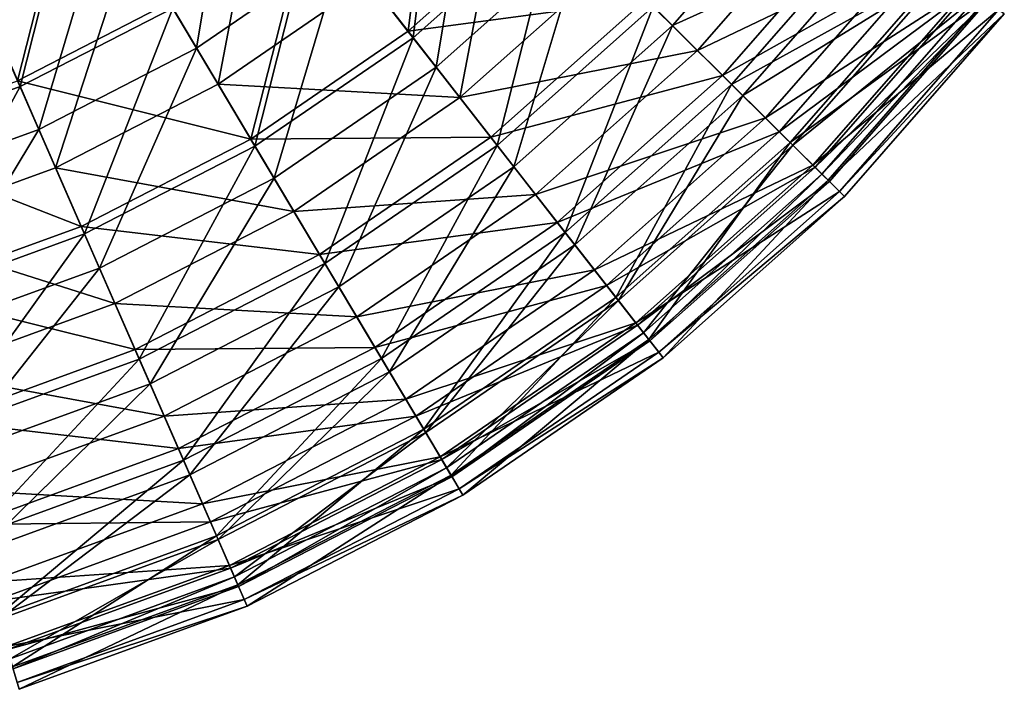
# Model space of a CAD drawing. Header units: millimetres. Extents: x -168 to 182, y 99 to 449.
# Tile 144 of 157: x 57 to 146, y 106 to 167. Entities that reach past the tile are written whole.
import ezdxf

# ---------------------------------------------------------------- set-up
doc = ezdxf.new("R2010")
doc.units = ezdxf.units.MM
doc.header["$LTSCALE"] = 25.4
doc.layers.get('0').update_dxf_attribs({"true_color": 0xff5454})

# ---------------------------------------------------------------- blocks, each defined once
blk = doc.blocks.new('SPHERE-XL-7846.STL#1')
at = {"color": 7, "true_color": 0xe6ffff}
mesh = blk.add_polyface(dxfattribs=at)
corners = [(94.376, 187.459, 290.939), (91.673, 165.878, 274.434), (82.825, 177.197, 290.939), (104.574, 177.338, 274.434)]
mesh.append_faces([[corners[k] for k in face] for face in [(0, 1, 2), (1, 0, 3)]], dxfattribs={"vtx0": -1, "color": 7})
mesh = blk.add_polyface(dxfattribs=at)
corners = [(128.257, 180.843, 88.494), (107.498, 174.437, 69.832), (115.608, 166.387, 88.494), (119.201, 187.813, 69.832)]
mesh.append_faces([[corners[k] for k in face] for face in [(0, 1, 2), (1, 0, 3)]], dxfattribs={"vtx0": -1, "color": 7})
mesh = blk.add_polyface(dxfattribs=at)
corners = [(92.131, 165.293, 276.746), (94.787, 187.052, 293.193), (83.181, 176.741, 293.193), (105.102, 176.815, 276.746)]
mesh.append_faces([[corners[k] for k in face] for face in [(0, 1, 2), (1, 0, 3)]], dxfattribs={"vtx0": -1, "color": 7})
mesh = blk.add_polyface(dxfattribs=at)
corners = [(72.534, 164.346, 52.762), (76.085, 185.818, 37.558), (64.472, 177.861, 37.558), (85.778, 173.42, 52.762)]
mesh.append_faces([[corners[k] for k in face] for face in [(0, 1, 2), (1, 0, 3)]], dxfattribs={"vtx0": -1, "color": 7})
mesh = blk.add_polyface(dxfattribs=at)
corners = [(109.977, 171.977, 71.376), (130.78, 178.901, 90.298), (117.869, 164.144, 90.298), (121.969, 185.683, 71.376)]
mesh.append_faces([[corners[k] for k in face] for face in [(0, 1, 2), (1, 0, 3)]], dxfattribs={"vtx0": -1, "color": 7})
mesh = blk.add_polyface(dxfattribs=at)
corners = [(94.21, 162.633, 69.832), (97.78, 184.082, 52.762), (85.778, 173.42, 52.762), (107.498, 174.437, 69.832)]
mesh.append_faces([[corners[k] for k in face] for face in [(0, 1, 2), (1, 0, 3)]], dxfattribs={"vtx0": -1, "color": 7})
mesh = blk.add_polyface(dxfattribs=at)
corners = [(113.211, 168.766, 256.248), (133.328, 176.94, 236.671), (120.15, 161.879, 236.671), (125.58, 182.903, 256.248)]
mesh.append_faces([[corners[k] for k in face] for face in [(0, 1, 2), (1, 0, 3)]], dxfattribs={"vtx0": -1, "color": 7})
mesh = blk.add_polyface(dxfattribs=at)
corners = [(61.709, 182.494, 305.499), (56.337, 161.397, 290.939), (49.792, 176.365, 305.499), (70.078, 168.464, 290.939)]
mesh.append_faces([[corners[k] for k in face] for face in [(0, 1, 2), (1, 0, 3)]], dxfattribs={"vtx0": -1, "color": 7})
mesh = blk.add_polyface(dxfattribs=at)
corners = [(56.569, 160.867, 293.193), (61.934, 182.117, 307.692), (49.968, 175.963, 307.692), (70.374, 167.967, 293.193)]
mesh.append_faces([[corners[k] for k in face] for face in [(0, 1, 2), (1, 0, 3)]], dxfattribs={"vtx0": -1, "color": 7})
mesh = blk.add_polyface(dxfattribs=at)
corners = [(78.58, 182.627, 38.428), (74.473, 161.097, 53.995), (66.547, 174.383, 38.428), (88.108, 170.439, 53.995)]
mesh.append_faces([[corners[k] for k in face] for face in [(0, 1, 2), (1, 0, 3)]], dxfattribs={"vtx0": -1, "color": 7})
mesh = blk.add_polyface(dxfattribs=at)
corners = [(134.237, 176.24, 239.069), (113.873, 168.109, 258.609), (120.965, 161.071, 239.069), (126.319, 182.334, 258.609)]
mesh.append_faces([[corners[k] for k in face] for face in [(0, 1, 2), (1, 0, 3)]], dxfattribs={"vtx0": -1, "color": 7})
mesh = blk.add_polyface(dxfattribs=at)
corners = [(100.465, 181.416, 53.995), (96.361, 159.881, 71.376), (88.108, 170.439, 53.995), (109.977, 171.977, 71.376)]
mesh.append_faces([[corners[k] for k in face] for face in [(0, 1, 2), (1, 0, 3)]], dxfattribs={"vtx0": -1, "color": 7})
mesh = blk.add_polyface(dxfattribs=at)
corners = [(135.373, 175.366, 108.449), (115.608, 166.387, 88.494), (121.982, 160.061, 108.449), (128.257, 180.843, 88.494)]
mesh.append_faces([[corners[k] for k in face] for face in [(0, 1, 2), (1, 0, 3)]], dxfattribs={"vtx0": -1, "color": 7})
mesh = blk.add_polyface(dxfattribs=at)
corners = [(117.869, 164.144, 90.298), (137.646, 173.617, 110.462), (124.018, 158.041, 110.462), (130.78, 178.901, 90.298)]
mesh.append_faces([[corners[k] for k in face] for face in [(0, 1, 2), (1, 0, 3)]], dxfattribs={"vtx0": -1, "color": 7})
mesh = blk.add_polyface(dxfattribs=at)
corners = [(58.258, 157.004, 52.762), (64.472, 177.861, 37.558), (51.953, 171.423, 37.558), (72.534, 164.346, 52.762)]
mesh.append_faces([[corners[k] for k in face] for face in [(0, 1, 2), (1, 0, 3)]], dxfattribs={"vtx0": -1, "color": 7})
mesh = blk.add_polyface(dxfattribs=at)
corners = [(82.825, 177.197, 290.939), (77.438, 156.125, 274.434), (70.078, 168.464, 290.939), (91.673, 165.878, 274.434)]
mesh.append_faces([[corners[k] for k in face] for face in [(0, 1, 2), (1, 0, 3)]], dxfattribs={"vtx0": -1, "color": 7})
mesh = blk.add_polyface(dxfattribs=at)
corners = [(77.819, 155.487, 276.746), (83.181, 176.741, 293.193), (70.374, 167.967, 293.193), (92.131, 165.293, 276.746)]
mesh.append_faces([[corners[k] for k in face] for face in [(0, 1, 2), (1, 0, 3)]], dxfattribs={"vtx0": -1, "color": 7})
mesh = blk.add_polyface(dxfattribs=at)
corners = [(91.673, 165.878, 274.434), (113.211, 168.766, 256.248), (99.168, 156.291, 256.248), (104.574, 177.338, 274.434)]
mesh.append_faces([[corners[k] for k in face] for face in [(0, 1, 2), (1, 0, 3)]], dxfattribs={"vtx0": -1, "color": 7})
mesh = blk.add_polyface(dxfattribs=at)
corners = [(105.102, 176.815, 276.746), (99.743, 155.556, 258.609), (113.873, 168.109, 258.609), (92.131, 165.293, 276.746)]
mesh.append_faces([[corners[k] for k in face] for face in [(0, 1, 2), (1, 0, 3)]], dxfattribs={"vtx0": -1, "color": 7})
mesh = blk.add_polyface(dxfattribs=at)
corners = [(120.15, 161.879, 236.671), (139.054, 172.533, 216.016), (125.279, 156.789, 216.016), (133.328, 176.94, 236.671)]
mesh.append_faces([[corners[k] for k in face] for face in [(0, 1, 2), (1, 0, 3)]], dxfattribs={"vtx0": -1, "color": 7})
mesh = blk.add_polyface(dxfattribs=at)
corners = [(41.982, 155.553, 293.193), (49.968, 175.963, 307.692), (37.326, 171.357, 307.692), (56.569, 160.867, 293.193)]
mesh.append_faces([[corners[k] for k in face] for face in [(0, 1, 2), (1, 0, 3)]], dxfattribs={"vtx0": -1, "color": 7})
mesh = blk.add_polyface(dxfattribs=at)
corners = [(140.155, 171.686, 218.431), (120.965, 161.071, 239.069), (126.265, 155.81, 218.431), (134.237, 176.24, 239.069)]
mesh.append_faces([[corners[k] for k in face] for face in [(0, 1, 2), (1, 0, 3)]], dxfattribs={"vtx0": -1, "color": 7})
mesh = blk.add_polyface(dxfattribs=at)
corners = [(140.436, 171.469, 129.378), (121.982, 160.061, 108.449), (126.517, 155.56, 129.378), (135.373, 175.366, 108.449)]
mesh.append_faces([[corners[k] for k in face] for face in [(0, 1, 2), (1, 0, 3)]], dxfattribs={"vtx0": -1, "color": 7})
mesh = blk.add_polyface(dxfattribs=at)
corners = [(66.547, 174.383, 38.428), (59.774, 153.537, 53.995), (53.576, 167.712, 38.428), (74.473, 161.097, 53.995)]
mesh.append_faces([[corners[k] for k in face] for face in [(0, 1, 2), (1, 0, 3)]], dxfattribs={"vtx0": -1, "color": 7})
mesh = blk.add_polyface(dxfattribs=at)
corners = [(101.248, 153.63, 88.494), (107.498, 174.437, 69.832), (94.21, 162.633, 69.832), (115.608, 166.387, 88.494)]
mesh.append_faces([[corners[k] for k in face] for face in [(0, 1, 2), (1, 0, 3)]], dxfattribs={"vtx0": -1, "color": 7})
mesh = blk.add_polyface(dxfattribs=at)
corners = [(79.548, 152.588, 69.832), (85.778, 173.42, 52.762), (72.534, 164.346, 52.762), (94.21, 162.633, 69.832)]
mesh.append_faces([[corners[k] for k in face] for face in [(0, 1, 2), (1, 0, 3)]], dxfattribs={"vtx0": -1, "color": 7})
mesh = blk.add_polyface(dxfattribs=at)
corners = [(124.018, 158.041, 110.462), (142.457, 169.913, 131.553), (128.327, 153.764, 131.553), (137.646, 173.617, 110.462)]
mesh.append_faces([[corners[k] for k in face] for face in [(0, 1, 2), (1, 0, 3)]], dxfattribs={"vtx0": -1, "color": 7})
mesh = blk.add_polyface(dxfattribs=at)
corners = [(125.279, 156.789, 216.016), (142.669, 169.751, 194.614), (128.517, 153.576, 194.614), (139.054, 172.533, 216.016)]
mesh.append_faces([[corners[k] for k in face] for face in [(0, 1, 2), (1, 0, 3)]], dxfattribs={"vtx0": -1, "color": 7})
mesh = blk.add_polyface(dxfattribs=at)
corners = [(43.174, 151.509, 52.762), (51.953, 171.423, 37.558), (38.726, 166.605, 37.558), (58.258, 157.004, 52.762)]
mesh.append_faces([[corners[k] for k in face] for face in [(0, 1, 2), (1, 0, 3)]], dxfattribs={"vtx0": -1, "color": 7})
mesh = blk.add_polyface(dxfattribs=at)
corners = [(117.869, 164.144, 90.298), (96.361, 159.881, 71.376), (109.977, 171.977, 71.376), (103.209, 151.121, 90.298)]
mesh.append_faces([[corners[k] for k in face] for face in [(0, 1, 2), (1, 0, 3)]], dxfattribs={"vtx0": -1, "color": 7})
mesh = blk.add_polyface(dxfattribs=at)
corners = [(143.979, 168.743, 197.021), (126.265, 155.81, 218.431), (129.69, 152.411, 197.021), (140.155, 171.686, 218.431)]
mesh.append_faces([[corners[k] for k in face] for face in [(0, 1, 2), (1, 0, 3)]], dxfattribs={"vtx0": -1, "color": 7})
mesh = blk.add_polyface(dxfattribs=at)
corners = [(143.366, 169.214, 150.946), (126.517, 155.56, 129.378), (129.141, 152.956, 150.946), (140.436, 171.469, 129.378)]
mesh.append_faces([[corners[k] for k in face] for face in [(0, 1, 2), (1, 0, 3)]], dxfattribs={"vtx0": -1, "color": 7})
mesh = blk.add_polyface(dxfattribs=at)
corners = [(96.361, 159.881, 71.376), (74.473, 161.097, 53.995), (88.108, 170.439, 53.995), (81.337, 149.588, 71.376)]
mesh.append_faces([[corners[k] for k in face] for face in [(0, 1, 2), (1, 0, 3)]], dxfattribs={"vtx0": -1, "color": 7})
mesh = blk.add_polyface(dxfattribs=at)
corners = [(128.327, 153.764, 131.553), (145.139, 167.849, 153.238), (130.729, 151.38, 153.238), (142.457, 169.913, 131.553)]
mesh.append_faces([[corners[k] for k in face] for face in [(0, 1, 2), (1, 0, 3)]], dxfattribs={"vtx0": -1, "color": 7})
mesh = blk.add_polyface(dxfattribs=at)
corners = [(128.517, 153.576, 194.614), (144.114, 168.639, 172.808), (129.811, 152.291, 172.808), (142.669, 169.751, 194.614)]
mesh.append_faces([[corners[k] for k in face] for face in [(0, 1, 2), (1, 0, 3)]], dxfattribs={"vtx0": -1, "color": 7})
mesh = blk.add_polyface(dxfattribs=at)
corners = [(56.337, 161.397, 290.939), (77.438, 156.125, 274.434), (62.093, 148.233, 274.434), (70.078, 168.464, 290.939)]
mesh.append_faces([[corners[k] for k in face] for face in [(0, 1, 2), (1, 0, 3)]], dxfattribs={"vtx0": -1, "color": 7})
mesh = blk.add_polyface(dxfattribs=at)
corners = [(99.168, 156.291, 256.248), (120.15, 161.879, 236.671), (105.189, 148.589, 236.671), (113.211, 168.766, 256.248)]
mesh.append_faces([[corners[k] for k in face] for face in [(0, 1, 2), (1, 0, 3)]], dxfattribs={"vtx0": -1, "color": 7})
mesh = blk.add_polyface(dxfattribs=at)
corners = [(144.114, 168.639, 172.808), (129.141, 152.956, 150.946), (129.811, 152.291, 172.808), (143.366, 169.214, 150.946)]
mesh.append_faces([[corners[k] for k in face] for face in [(0, 1, 2), (1, 0, 3)]], dxfattribs={"vtx0": -1, "color": 7})
mesh = blk.add_polyface(dxfattribs=at)
corners = [(145.649, 167.457, 175.175), (129.69, 152.411, 197.021), (131.186, 150.927, 175.175), (143.979, 168.743, 197.021)]
mesh.append_faces([[corners[k] for k in face] for face in [(0, 1, 2), (1, 0, 3)]], dxfattribs={"vtx0": -1, "color": 7})
mesh = blk.add_polyface(dxfattribs=at)
corners = [(53.576, 167.712, 38.428), (44.243, 147.879, 53.995), (39.871, 162.719, 38.428), (59.774, 153.537, 53.995)]
mesh.append_faces([[corners[k] for k in face] for face in [(0, 1, 2), (1, 0, 3)]], dxfattribs={"vtx0": -1, "color": 7})
mesh = blk.add_polyface(dxfattribs=at)
corners = [(70.374, 167.967, 293.193), (62.39, 147.552, 276.746), (77.819, 155.487, 276.746), (56.569, 160.867, 293.193)]
mesh.append_faces([[corners[k] for k in face] for face in [(0, 1, 2), (1, 0, 3)]], dxfattribs={"vtx0": -1, "color": 7})
mesh = blk.add_polyface(dxfattribs=at)
corners = [(113.873, 168.109, 258.609), (105.896, 147.684, 239.069), (120.965, 161.071, 239.069), (99.743, 155.556, 258.609)]
mesh.append_faces([[corners[k] for k in face] for face in [(0, 1, 2), (1, 0, 3)]], dxfattribs={"vtx0": -1, "color": 7})
mesh = blk.add_polyface(dxfattribs=at)
corners = [(130.729, 151.38, 153.238), (145.649, 167.457, 175.175), (131.186, 150.927, 175.175), (145.139, 167.849, 153.238)]
mesh.append_faces([[corners[k] for k in face] for face in [(0, 1, 2), (1, 0, 3)]], dxfattribs={"vtx0": -1, "color": 7})
mesh = blk.add_polyface(dxfattribs=at)
corners = [(77.438, 156.125, 274.434), (99.168, 156.291, 256.248), (83.672, 145.674, 256.248), (91.673, 165.878, 274.434)]
mesh.append_faces([[corners[k] for k in face] for face in [(0, 1, 2), (1, 0, 3)]], dxfattribs={"vtx0": -1, "color": 7})
mesh = blk.add_polyface(dxfattribs=at)
corners = [(106.779, 146.555, 108.449), (115.608, 166.387, 88.494), (101.248, 153.63, 88.494), (121.982, 160.061, 108.449)]
mesh.append_faces([[corners[k] for k in face] for face in [(0, 1, 2), (1, 0, 3)]], dxfattribs={"vtx0": -1, "color": 7})
mesh = blk.add_polyface(dxfattribs=at)
corners = [(92.131, 165.293, 276.746), (84.15, 144.873, 258.609), (99.743, 155.556, 258.609), (77.819, 155.487, 276.746)]
mesh.append_faces([[corners[k] for k in face] for face in [(0, 1, 2), (1, 0, 3)]], dxfattribs={"vtx0": -1, "color": 7})
mesh = blk.add_polyface(dxfattribs=at)
corners = [(63.743, 144.459, 69.832), (72.534, 164.346, 52.762), (58.258, 157.004, 52.762), (79.548, 152.588, 69.832)]
mesh.append_faces([[corners[k] for k in face] for face in [(0, 1, 2), (1, 0, 3)]], dxfattribs={"vtx0": -1, "color": 7})
mesh = blk.add_polyface(dxfattribs=at)
corners = [(124.018, 158.041, 110.462), (103.209, 151.121, 90.298), (117.869, 164.144, 90.298), (108.545, 144.296, 110.462)]
mesh.append_faces([[corners[k] for k in face] for face in [(0, 1, 2), (1, 0, 3)]], dxfattribs={"vtx0": -1, "color": 7})
mesh = blk.add_polyface(dxfattribs=at)
corners = [(85.402, 142.774, 88.494), (94.21, 162.633, 69.832), (79.548, 152.588, 69.832), (101.248, 153.63, 88.494)]
mesh.append_faces([[corners[k] for k in face] for face in [(0, 1, 2), (1, 0, 3)]], dxfattribs={"vtx0": -1, "color": 7})
mesh = blk.add_polyface(dxfattribs=at)
corners = [(41.819, 156.108, 290.939), (62.093, 148.233, 274.434), (45.879, 142.327, 274.434), (56.337, 161.397, 290.939)]
mesh.append_faces([[corners[k] for k in face] for face in [(0, 1, 2), (1, 0, 3)]], dxfattribs={"vtx0": -1, "color": 7})
mesh = blk.add_polyface(dxfattribs=at)
corners = [(105.189, 148.589, 236.671), (125.279, 156.789, 216.016), (109.64, 142.895, 216.016), (120.15, 161.879, 236.671)]
mesh.append_faces([[corners[k] for k in face] for face in [(0, 1, 2), (1, 0, 3)]], dxfattribs={"vtx0": -1, "color": 7})
mesh = blk.add_polyface(dxfattribs=at)
corners = [(56.569, 160.867, 293.193), (46.089, 141.614, 276.746), (62.39, 147.552, 276.746), (41.982, 155.553, 293.193)]
mesh.append_faces([[corners[k] for k in face] for face in [(0, 1, 2), (1, 0, 3)]], dxfattribs={"vtx0": -1, "color": 7})
mesh = blk.add_polyface(dxfattribs=at)
corners = [(81.337, 149.588, 71.376), (59.774, 153.537, 53.995), (74.473, 161.097, 53.995), (65.142, 141.259, 71.376)]
mesh.append_faces([[corners[k] for k in face] for face in [(0, 1, 2), (1, 0, 3)]], dxfattribs={"vtx0": -1, "color": 7})
mesh = blk.add_polyface(dxfattribs=at)
corners = [(120.965, 161.071, 239.069), (110.495, 141.801, 218.431), (126.265, 155.81, 218.431), (105.896, 147.684, 239.069)]
mesh.append_faces([[corners[k] for k in face] for face in [(0, 1, 2), (1, 0, 3)]], dxfattribs={"vtx0": -1, "color": 7})
mesh = blk.add_polyface(dxfattribs=at)
corners = [(103.209, 151.121, 90.298), (81.337, 149.588, 71.376), (96.361, 159.881, 71.376), (87.034, 140.039, 90.298)]
mesh.append_faces([[corners[k] for k in face] for face in [(0, 1, 2), (1, 0, 3)]], dxfattribs={"vtx0": -1, "color": 7})
mesh = blk.add_polyface(dxfattribs=at)
corners = [(110.714, 141.521, 129.378), (121.982, 160.061, 108.449), (106.779, 146.555, 108.449), (126.517, 155.56, 129.378)]
mesh.append_faces([[corners[k] for k in face] for face in [(0, 1, 2), (1, 0, 3)]], dxfattribs={"vtx0": -1, "color": 7})
mesh = blk.add_polyface(dxfattribs=at)
corners = [(128.327, 153.764, 131.553), (108.545, 144.296, 110.462), (124.018, 158.041, 110.462), (112.285, 139.512, 131.553)]
mesh.append_faces([[corners[k] for k in face] for face in [(0, 1, 2), (1, 0, 3)]], dxfattribs={"vtx0": -1, "color": 7})
mesh = blk.add_polyface(dxfattribs=at)
corners = [(47.043, 138.376, 69.832), (58.258, 157.004, 52.762), (43.174, 151.509, 52.762), (63.743, 144.459, 69.832)]
mesh.append_faces([[corners[k] for k in face] for face in [(0, 1, 2), (1, 0, 3)]], dxfattribs={"vtx0": -1, "color": 7})
mesh = blk.add_polyface(dxfattribs=at)
corners = [(62.093, 148.233, 274.434), (83.672, 145.674, 256.248), (66.968, 137.083, 256.248), (77.438, 156.125, 274.434)]
mesh.append_faces([[corners[k] for k in face] for face in [(0, 1, 2), (1, 0, 3)]], dxfattribs={"vtx0": -1, "color": 7})
mesh = blk.add_polyface(dxfattribs=at)
corners = [(83.672, 145.674, 256.248), (105.189, 148.589, 236.671), (88.68, 137.278, 236.671), (99.168, 156.291, 256.248)]
mesh.append_faces([[corners[k] for k in face] for face in [(0, 1, 2), (1, 0, 3)]], dxfattribs={"vtx0": -1, "color": 7})
mesh = blk.add_polyface(dxfattribs=at)
corners = [(109.64, 142.895, 216.016), (128.517, 153.576, 194.614), (112.449, 139.302, 194.614), (125.279, 156.789, 216.016)]
mesh.append_faces([[corners[k] for k in face] for face in [(0, 1, 2), (1, 0, 3)]], dxfattribs={"vtx0": -1, "color": 7})
mesh = blk.add_polyface(dxfattribs=at)
corners = [(77.819, 155.487, 276.746), (67.341, 136.228, 258.609), (84.15, 144.873, 258.609), (62.39, 147.552, 276.746)]
mesh.append_faces([[corners[k] for k in face] for face in [(0, 1, 2), (1, 0, 3)]], dxfattribs={"vtx0": -1, "color": 7})
mesh = blk.add_polyface(dxfattribs=at)
corners = [(99.743, 155.556, 258.609), (89.269, 136.292, 239.069), (105.896, 147.684, 239.069), (84.15, 144.873, 258.609)]
mesh.append_faces([[corners[k] for k in face] for face in [(0, 1, 2), (1, 0, 3)]], dxfattribs={"vtx0": -1, "color": 7})
mesh = blk.add_polyface(dxfattribs=at)
corners = [(126.265, 155.81, 218.431), (113.467, 138, 197.021), (129.69, 152.411, 197.021), (110.495, 141.801, 218.431)]
mesh.append_faces([[corners[k] for k in face] for face in [(0, 1, 2), (1, 0, 3)]], dxfattribs={"vtx0": -1, "color": 7})
mesh = blk.add_polyface(dxfattribs=at)
corners = [(112.99, 138.609, 150.946), (126.517, 155.56, 129.378), (110.714, 141.521, 129.378), (129.141, 152.956, 150.946)]
mesh.append_faces([[corners[k] for k in face] for face in [(0, 1, 2), (1, 0, 3)]], dxfattribs={"vtx0": -1, "color": 7})
mesh = blk.add_polyface(dxfattribs=at)
corners = [(65.142, 141.259, 71.376), (44.243, 147.879, 53.995), (59.774, 153.537, 53.995), (48.03, 135.025, 71.376)]
mesh.append_faces([[corners[k] for k in face] for face in [(0, 1, 2), (1, 0, 3)]], dxfattribs={"vtx0": -1, "color": 7})
mesh = blk.add_polyface(dxfattribs=at)
corners = [(90.003, 135.061, 108.449), (101.248, 153.63, 88.494), (85.402, 142.774, 88.494), (106.779, 146.555, 108.449)]
mesh.append_faces([[corners[k] for k in face] for face in [(0, 1, 2), (1, 0, 3)]], dxfattribs={"vtx0": -1, "color": 7})
mesh = blk.add_polyface(dxfattribs=at)
corners = [(130.729, 151.38, 153.238), (112.285, 139.512, 131.553), (128.327, 153.764, 131.553), (114.369, 136.846, 153.238)]
mesh.append_faces([[corners[k] for k in face] for face in [(0, 1, 2), (1, 0, 3)]], dxfattribs={"vtx0": -1, "color": 7})
mesh = blk.add_polyface(dxfattribs=at)
corners = [(112.449, 139.302, 194.614), (129.811, 152.291, 172.808), (113.572, 137.866, 172.808), (128.517, 153.576, 194.614)]
mesh.append_faces([[corners[k] for k in face] for face in [(0, 1, 2), (1, 0, 3)]], dxfattribs={"vtx0": -1, "color": 7})
mesh = blk.add_polyface(dxfattribs=at)
corners = [(68.321, 133.989, 88.494), (79.548, 152.588, 69.832), (63.743, 144.459, 69.832), (85.402, 142.774, 88.494)]
mesh.append_faces([[corners[k] for k in face] for face in [(0, 1, 2), (1, 0, 3)]], dxfattribs={"vtx0": -1, "color": 7})
mesh = blk.add_polyface(dxfattribs=at)
corners = [(113.572, 137.866, 172.808), (129.141, 152.956, 150.946), (112.99, 138.609, 150.946), (129.811, 152.291, 172.808)]
mesh.append_faces([[corners[k] for k in face] for face in [(0, 1, 2), (1, 0, 3)]], dxfattribs={"vtx0": -1, "color": 7})
mesh = blk.add_polyface(dxfattribs=at)
corners = [(129.69, 152.411, 197.021), (114.765, 136.339, 175.175), (131.186, 150.927, 175.175), (113.467, 138, 197.021)]
mesh.append_faces([[corners[k] for k in face] for face in [(0, 1, 2), (1, 0, 3)]], dxfattribs={"vtx0": -1, "color": 7})
mesh = blk.add_polyface(dxfattribs=at)
corners = [(108.545, 144.296, 110.462), (87.034, 140.039, 90.298), (103.209, 151.121, 90.298), (91.472, 132.598, 110.462)]
mesh.append_faces([[corners[k] for k in face] for face in [(0, 1, 2), (1, 0, 3)]], dxfattribs={"vtx0": -1, "color": 7})
mesh = blk.add_polyface(dxfattribs=at)
corners = [(131.186, 150.927, 175.175), (114.369, 136.846, 153.238), (130.729, 151.38, 153.238), (114.765, 136.339, 175.175)]
mesh.append_faces([[corners[k] for k in face] for face in [(0, 1, 2), (1, 0, 3)]], dxfattribs={"vtx0": -1, "color": 7})
mesh = blk.add_polyface(dxfattribs=at)
corners = [(87.034, 140.039, 90.298), (65.142, 141.259, 71.376), (81.337, 149.588, 71.376), (69.596, 131.071, 90.298)]
mesh.append_faces([[corners[k] for k in face] for face in [(0, 1, 2), (1, 0, 3)]], dxfattribs={"vtx0": -1, "color": 7})
mesh = blk.add_polyface(dxfattribs=at)
corners = [(45.879, 142.327, 274.434), (66.968, 137.083, 256.248), (49.318, 130.653, 256.248), (62.093, 148.233, 274.434)]
mesh.append_faces([[corners[k] for k in face] for face in [(0, 1, 2), (1, 0, 3)]], dxfattribs={"vtx0": -1, "color": 7})
mesh = blk.add_polyface(dxfattribs=at)
corners = [(88.68, 137.278, 236.671), (109.64, 142.895, 216.016), (92.382, 131.072, 216.016), (105.189, 148.589, 236.671)]
mesh.append_faces([[corners[k] for k in face] for face in [(0, 1, 2), (1, 0, 3)]], dxfattribs={"vtx0": -1, "color": 7})
mesh = blk.add_polyface(dxfattribs=at)
corners = [(62.39, 147.552, 276.746), (49.582, 129.759, 258.609), (67.341, 136.228, 258.609), (46.089, 141.614, 276.746)]
mesh.append_faces([[corners[k] for k in face] for face in [(0, 1, 2), (1, 0, 3)]], dxfattribs={"vtx0": -1, "color": 7})
mesh = blk.add_polyface(dxfattribs=at)
corners = [(105.896, 147.684, 239.069), (93.094, 129.879, 218.431), (110.495, 141.801, 218.431), (89.269, 136.292, 239.069)]
mesh.append_faces([[corners[k] for k in face] for face in [(0, 1, 2), (1, 0, 3)]], dxfattribs={"vtx0": -1, "color": 7})
mesh = blk.add_polyface(dxfattribs=at)
corners = [(93.276, 129.574, 129.378), (106.779, 146.555, 108.449), (90.003, 135.061, 108.449), (110.714, 141.521, 129.378)]
mesh.append_faces([[corners[k] for k in face] for face in [(0, 1, 2), (1, 0, 3)]], dxfattribs={"vtx0": -1, "color": 7})
mesh = blk.add_polyface(dxfattribs=at)
corners = [(66.968, 137.083, 256.248), (88.68, 137.278, 236.671), (70.884, 128.126, 236.671), (83.672, 145.674, 256.248)]
mesh.append_faces([[corners[k] for k in face] for face in [(0, 1, 2), (1, 0, 3)]], dxfattribs={"vtx0": -1, "color": 7})
mesh = blk.add_polyface(dxfattribs=at)
corners = [(50.273, 127.414, 88.494), (63.743, 144.459, 69.832), (47.043, 138.376, 69.832), (68.321, 133.989, 88.494)]
mesh.append_faces([[corners[k] for k in face] for face in [(0, 1, 2), (1, 0, 3)]], dxfattribs={"vtx0": -1, "color": 7})
mesh = blk.add_polyface(dxfattribs=at)
corners = [(84.15, 144.873, 258.609), (71.344, 127.074, 239.069), (89.269, 136.292, 239.069), (67.341, 136.228, 258.609)]
mesh.append_faces([[corners[k] for k in face] for face in [(0, 1, 2), (1, 0, 3)]], dxfattribs={"vtx0": -1, "color": 7})
mesh = blk.add_polyface(dxfattribs=at)
corners = [(112.285, 139.512, 131.553), (91.472, 132.598, 110.462), (108.545, 144.296, 110.462), (94.582, 127.384, 131.553)]
mesh.append_faces([[corners[k] for k in face] for face in [(0, 1, 2), (1, 0, 3)]], dxfattribs={"vtx0": -1, "color": 7})
mesh = blk.add_polyface(dxfattribs=at)
corners = [(71.918, 125.761, 108.449), (85.402, 142.774, 88.494), (68.321, 133.989, 88.494), (90.003, 135.061, 108.449)]
mesh.append_faces([[corners[k] for k in face] for face in [(0, 1, 2), (1, 0, 3)]], dxfattribs={"vtx0": -1, "color": 7})
mesh = blk.add_polyface(dxfattribs=at)
corners = [(92.382, 131.072, 216.016), (112.449, 139.302, 194.614), (94.719, 127.155, 194.614), (109.64, 142.895, 216.016)]
mesh.append_faces([[corners[k] for k in face] for face in [(0, 1, 2), (1, 0, 3)]], dxfattribs={"vtx0": -1, "color": 7})
mesh = blk.add_polyface(dxfattribs=at)
corners = [(110.495, 141.801, 218.431), (95.566, 125.735, 197.021), (113.467, 138, 197.021), (93.094, 129.879, 218.431)]
mesh.append_faces([[corners[k] for k in face] for face in [(0, 1, 2), (1, 0, 3)]], dxfattribs={"vtx0": -1, "color": 7})
mesh = blk.add_polyface(dxfattribs=at)
corners = [(69.596, 131.071, 90.298), (48.03, 135.025, 71.376), (65.142, 141.259, 71.376), (51.173, 124.359, 90.298)]
mesh.append_faces([[corners[k] for k in face] for face in [(0, 1, 2), (1, 0, 3)]], dxfattribs={"vtx0": -1, "color": 7})
mesh = blk.add_polyface(dxfattribs=at)
corners = [(95.169, 126.4, 150.946), (110.714, 141.521, 129.378), (93.276, 129.574, 129.378), (112.99, 138.609, 150.946)]
mesh.append_faces([[corners[k] for k in face] for face in [(0, 1, 2), (1, 0, 3)]], dxfattribs={"vtx0": -1, "color": 7})
mesh = blk.add_polyface(dxfattribs=at)
corners = [(91.472, 132.598, 110.462), (69.596, 131.071, 90.298), (87.034, 140.039, 90.298), (73.067, 123.133, 110.462)]
mesh.append_faces([[corners[k] for k in face] for face in [(0, 1, 2), (1, 0, 3)]], dxfattribs={"vtx0": -1, "color": 7})
mesh = blk.add_polyface(dxfattribs=at)
corners = [(114.369, 136.846, 153.238), (94.582, 127.384, 131.553), (112.285, 139.512, 131.553), (96.316, 124.477, 153.238)]
mesh.append_faces([[corners[k] for k in face] for face in [(0, 1, 2), (1, 0, 3)]], dxfattribs={"vtx0": -1, "color": 7})
mesh = blk.add_polyface(dxfattribs=at)
corners = [(94.719, 127.155, 194.614), (113.572, 137.866, 172.808), (95.653, 125.589, 172.808), (112.449, 139.302, 194.614)]
mesh.append_faces([[corners[k] for k in face] for face in [(0, 1, 2), (1, 0, 3)]], dxfattribs={"vtx0": -1, "color": 7})
mesh = blk.add_polyface(dxfattribs=at)
corners = [(95.653, 125.589, 172.808), (112.99, 138.609, 150.946), (95.169, 126.4, 150.946), (113.572, 137.866, 172.808)]
mesh.append_faces([[corners[k] for k in face] for face in [(0, 1, 2), (1, 0, 3)]], dxfattribs={"vtx0": -1, "color": 7})
mesh = blk.add_polyface(dxfattribs=at)
corners = [(70.884, 128.126, 236.671), (92.382, 131.072, 216.016), (73.779, 121.504, 216.016), (88.68, 137.278, 236.671)]
mesh.append_faces([[corners[k] for k in face] for face in [(0, 1, 2), (1, 0, 3)]], dxfattribs={"vtx0": -1, "color": 7})
mesh = blk.add_polyface(dxfattribs=at)
corners = [(113.467, 138, 197.021), (96.645, 123.925, 175.175), (114.765, 136.339, 175.175), (95.566, 125.735, 197.021)]
mesh.append_faces([[corners[k] for k in face] for face in [(0, 1, 2), (1, 0, 3)]], dxfattribs={"vtx0": -1, "color": 7})
mesh = blk.add_polyface(dxfattribs=at)
corners = [(49.318, 130.653, 256.248), (70.884, 128.126, 236.671), (52.081, 121.276, 236.671), (66.968, 137.083, 256.248)]
mesh.append_faces([[corners[k] for k in face] for face in [(0, 1, 2), (1, 0, 3)]], dxfattribs={"vtx0": -1, "color": 7})
mesh = blk.add_polyface(dxfattribs=at)
corners = [(114.765, 136.339, 175.175), (96.316, 124.477, 153.238), (114.369, 136.846, 153.238), (96.645, 123.925, 175.175)]
mesh.append_faces([[corners[k] for k in face] for face in [(0, 1, 2), (1, 0, 3)]], dxfattribs={"vtx0": -1, "color": 7})
mesh = blk.add_polyface(dxfattribs=at)
corners = [(67.341, 136.228, 258.609), (52.405, 120.175, 239.069), (71.344, 127.074, 239.069), (49.582, 129.759, 258.609)]
mesh.append_faces([[corners[k] for k in face] for face in [(0, 1, 2), (1, 0, 3)]], dxfattribs={"vtx0": -1, "color": 7})
mesh = blk.add_polyface(dxfattribs=at)
corners = [(89.269, 136.292, 239.069), (74.335, 120.232, 218.431), (93.094, 129.879, 218.431), (71.344, 127.074, 239.069)]
mesh.append_faces([[corners[k] for k in face] for face in [(0, 1, 2), (1, 0, 3)]], dxfattribs={"vtx0": -1, "color": 7})
mesh = blk.add_polyface(dxfattribs=at)
corners = [(74.478, 119.906, 129.378), (90.003, 135.061, 108.449), (71.918, 125.761, 108.449), (93.276, 129.574, 129.378)]
mesh.append_faces([[corners[k] for k in face] for face in [(0, 1, 2), (1, 0, 3)]], dxfattribs={"vtx0": -1, "color": 7})
mesh = blk.add_polyface(dxfattribs=at)
corners = [(52.81, 118.8, 108.449), (68.321, 133.989, 88.494), (50.273, 127.414, 88.494), (71.918, 125.761, 108.449)]
mesh.append_faces([[corners[k] for k in face] for face in [(0, 1, 2), (1, 0, 3)]], dxfattribs={"vtx0": -1, "color": 7})
mesh = blk.add_polyface(dxfattribs=at)
corners = [(94.582, 127.384, 131.553), (73.067, 123.133, 110.462), (91.472, 132.598, 110.462), (75.499, 117.57, 131.553)]
mesh.append_faces([[corners[k] for k in face] for face in [(0, 1, 2), (1, 0, 3)]], dxfattribs={"vtx0": -1, "color": 7})
mesh = blk.add_polyface(dxfattribs=at)
corners = [(73.067, 123.133, 110.462), (51.173, 124.359, 90.298), (69.596, 131.071, 90.298), (53.621, 116.049, 110.462)]
mesh.append_faces([[corners[k] for k in face] for face in [(0, 1, 2), (1, 0, 3)]], dxfattribs={"vtx0": -1, "color": 7})
mesh = blk.add_polyface(dxfattribs=at)
corners = [(73.779, 121.504, 216.016), (94.719, 127.155, 194.614), (75.606, 117.325, 194.614), (92.382, 131.072, 216.016)]
mesh.append_faces([[corners[k] for k in face] for face in [(0, 1, 2), (1, 0, 3)]], dxfattribs={"vtx0": -1, "color": 7})
mesh = blk.add_polyface(dxfattribs=at)
corners = [(93.094, 129.879, 218.431), (76.268, 115.811, 197.021), (95.566, 125.735, 197.021), (74.335, 120.232, 218.431)]
mesh.append_faces([[corners[k] for k in face] for face in [(0, 1, 2), (1, 0, 3)]], dxfattribs={"vtx0": -1, "color": 7})
mesh = blk.add_polyface(dxfattribs=at)
corners = [(75.959, 116.52, 150.946), (93.276, 129.574, 129.378), (74.478, 119.906, 129.378), (95.169, 126.4, 150.946)]
mesh.append_faces([[corners[k] for k in face] for face in [(0, 1, 2), (1, 0, 3)]], dxfattribs={"vtx0": -1, "color": 7})
mesh = blk.add_polyface(dxfattribs=at)
corners = [(52.081, 121.276, 236.671), (73.779, 121.504, 216.016), (54.123, 114.344, 216.016), (70.884, 128.126, 236.671)]
mesh.append_faces([[corners[k] for k in face] for face in [(0, 1, 2), (1, 0, 3)]], dxfattribs={"vtx0": -1, "color": 7})
mesh = blk.add_polyface(dxfattribs=at)
corners = [(71.344, 127.074, 239.069), (54.516, 113.012, 218.431), (74.335, 120.232, 218.431), (52.405, 120.175, 239.069)]
mesh.append_faces([[corners[k] for k in face] for face in [(0, 1, 2), (1, 0, 3)]], dxfattribs={"vtx0": -1, "color": 7})
mesh = blk.add_polyface(dxfattribs=at)
corners = [(96.316, 124.477, 153.238), (75.499, 117.57, 131.553), (94.582, 127.384, 131.553), (76.855, 114.469, 153.238)]
mesh.append_faces([[corners[k] for k in face] for face in [(0, 1, 2), (1, 0, 3)]], dxfattribs={"vtx0": -1, "color": 7})
mesh = blk.add_polyface(dxfattribs=at)
corners = [(75.606, 117.325, 194.614), (95.653, 125.589, 172.808), (76.337, 115.655, 172.808), (94.719, 127.155, 194.614)]
mesh.append_faces([[corners[k] for k in face] for face in [(0, 1, 2), (1, 0, 3)]], dxfattribs={"vtx0": -1, "color": 7})
mesh = blk.add_polyface(dxfattribs=at)
corners = [(54.616, 112.671, 129.378), (71.918, 125.761, 108.449), (52.81, 118.8, 108.449), (74.478, 119.906, 129.378)]
mesh.append_faces([[corners[k] for k in face] for face in [(0, 1, 2), (1, 0, 3)]], dxfattribs={"vtx0": -1, "color": 7})
mesh = blk.add_polyface(dxfattribs=at)
corners = [(76.337, 115.655, 172.808), (95.169, 126.4, 150.946), (75.959, 116.52, 150.946), (95.653, 125.589, 172.808)]
mesh.append_faces([[corners[k] for k in face] for face in [(0, 1, 2), (1, 0, 3)]], dxfattribs={"vtx0": -1, "color": 7})
mesh = blk.add_polyface(dxfattribs=at)
corners = [(95.566, 125.735, 197.021), (77.113, 113.88, 175.175), (96.645, 123.925, 175.175), (76.268, 115.811, 197.021)]
mesh.append_faces([[corners[k] for k in face] for face in [(0, 1, 2), (1, 0, 3)]], dxfattribs={"vtx0": -1, "color": 7})
mesh = blk.add_polyface(dxfattribs=at)
corners = [(96.645, 123.925, 175.175), (76.855, 114.469, 153.238), (96.316, 124.477, 153.238), (77.113, 113.88, 175.175)]
mesh.append_faces([[corners[k] for k in face] for face in [(0, 1, 2), (1, 0, 3)]], dxfattribs={"vtx0": -1, "color": 7})
mesh = blk.add_polyface(dxfattribs=at)
corners = [(75.499, 117.57, 131.553), (53.621, 116.049, 110.462), (73.067, 123.133, 110.462), (55.337, 110.225, 131.553)]
mesh.append_faces([[corners[k] for k in face] for face in [(0, 1, 2), (1, 0, 3)]], dxfattribs={"vtx0": -1, "color": 7})
mesh = blk.add_polyface(dxfattribs=at)
corners = [(54.123, 114.344, 216.016), (75.606, 117.325, 194.614), (55.412, 109.969, 194.614), (73.779, 121.504, 216.016)]
mesh.append_faces([[corners[k] for k in face] for face in [(0, 1, 2), (1, 0, 3)]], dxfattribs={"vtx0": -1, "color": 7})
mesh = blk.add_polyface(dxfattribs=at)
corners = [(74.335, 120.232, 218.431), (55.88, 108.383, 197.021), (76.268, 115.811, 197.021), (54.516, 113.012, 218.431)]
mesh.append_faces([[corners[k] for k in face] for face in [(0, 1, 2), (1, 0, 3)]], dxfattribs={"vtx0": -1, "color": 7})
mesh = blk.add_polyface(dxfattribs=at)
corners = [(55.661, 109.125, 150.946), (74.478, 119.906, 129.378), (54.616, 112.671, 129.378), (75.959, 116.52, 150.946)]
mesh.append_faces([[corners[k] for k in face] for face in [(0, 1, 2), (1, 0, 3)]], dxfattribs={"vtx0": -1, "color": 7})
mesh = blk.add_polyface(dxfattribs=at)
corners = [(76.855, 114.469, 153.238), (55.337, 110.225, 131.553), (75.499, 117.57, 131.553), (56.293, 106.979, 153.238)]
mesh.append_faces([[corners[k] for k in face] for face in [(0, 1, 2), (1, 0, 3)]], dxfattribs={"vtx0": -1, "color": 7})
mesh = blk.add_polyface(dxfattribs=at)
corners = [(55.412, 109.969, 194.614), (76.337, 115.655, 172.808), (55.928, 108.22, 172.808), (75.606, 117.325, 194.614)]
mesh.append_faces([[corners[k] for k in face] for face in [(0, 1, 2), (1, 0, 3)]], dxfattribs={"vtx0": -1, "color": 7})
mesh = blk.add_polyface(dxfattribs=at)
corners = [(55.928, 108.22, 172.808), (75.959, 116.52, 150.946), (55.661, 109.125, 150.946), (76.337, 115.655, 172.808)]
mesh.append_faces([[corners[k] for k in face] for face in [(0, 1, 2), (1, 0, 3)]], dxfattribs={"vtx0": -1, "color": 7})
mesh = blk.add_polyface(dxfattribs=at)
corners = [(76.268, 115.811, 197.021), (56.475, 106.361, 175.175), (77.113, 113.88, 175.175), (55.88, 108.383, 197.021)]
mesh.append_faces([[corners[k] for k in face] for face in [(0, 1, 2), (1, 0, 3)]], dxfattribs={"vtx0": -1, "color": 7})
mesh = blk.add_polyface(dxfattribs=at)
corners = [(77.113, 113.88, 175.175), (56.293, 106.979, 153.238), (76.855, 114.469, 153.238), (56.475, 106.361, 175.175)]
mesh.append_faces([[corners[k] for k in face] for face in [(0, 1, 2), (1, 0, 3)]], dxfattribs={"vtx0": -1, "color": 7})
blk = doc.blocks.new('Grupuj#1')
at = {"color": 0}
blk.add_blockref('SPHERE-XL-7846.STL#1', (167.79, -99.34, -13.682), dxfattribs=at)

msp = doc.modelspace()

# ---------------------------------------------------------------- block references
at = {"color": 0}
msp.add_blockref('Grupuj#1', (-167.79, 99.34, 13.682), dxfattribs=at)

doc.saveas('drawing.dxf')
